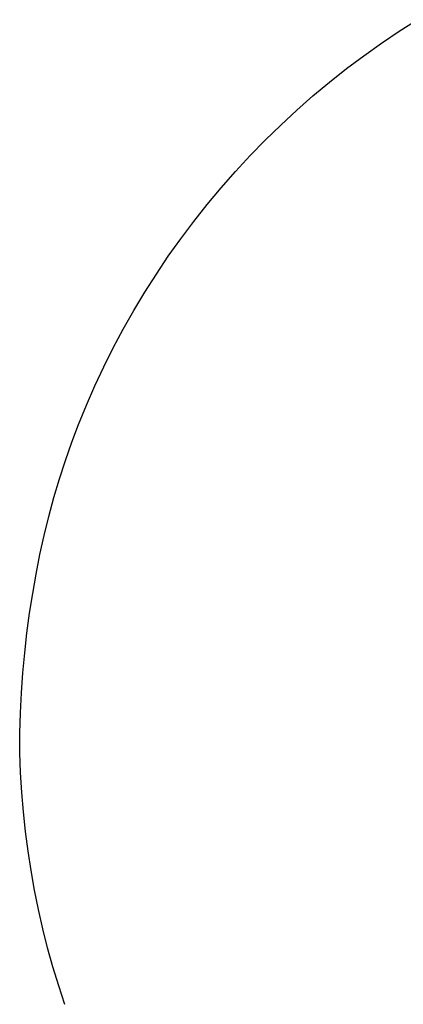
# Model space of a CAD drawing. Header units: millimetres. Extents: x 2619 to 3190, y 0 to 1912.
# Tile 2 of 15: x 2619 to 2662, y 94 to 203. Entities that reach past the tile are written whole.
import ezdxf

# ---------------------------------------------------------------- set-up
doc = ezdxf.new("R2010")
doc.units = ezdxf.units.MM
doc.layers.add('Make2D$Visible$Curves', color=7, linetype='Continuous', true_color=0x000000)

msp = doc.modelspace()

# ---------------------------------------------------------------- linework, layer by layer
at = {"layer": 'Make2D$Visible$Curves'}
for p, q in [((2661.3, 201.96), (2663.31, 203.24)), ((2659.32, 200.63), (2661.3, 201.96)), ((2657.37, 199.24), (2659.32, 200.63)), ((2655.45, 197.81), (2657.37, 199.24)), ((2653.57, 196.32), (2655.45, 197.81)), ((2651.72, 194.78), (2653.57, 196.32)), ((2649.92, 193.19), (2651.72, 194.78)), ((2648.15, 191.55), (2649.92, 193.19)), ((2646.42, 189.87), (2648.15, 191.55)), ((2644.74, 188.15), (2646.42, 189.87)), ((2643.11, 186.38), (2644.74, 188.15)), ((2641.52, 184.57), (2643.11, 186.38)), ((2639.98, 182.73), (2641.52, 184.57)), ((2638.49, 180.84), (2639.98, 182.73)), ((2637.05, 178.93), (2638.49, 180.84)), ((2635.67, 176.98), (2637.05, 178.93)), ((2634.34, 174.99), (2635.67, 176.98)), ((2633.06, 172.99), (2634.34, 174.99)), ((2631.84, 170.95), (2633.06, 172.99)), ((2630.67, 168.89), (2631.84, 170.95)), ((2629.56, 166.81), (2630.67, 168.89)), ((2628.51, 164.72), (2629.56, 166.81)), ((2627.52, 162.6), (2628.51, 164.72)), ((2626.58, 160.47), (2627.52, 162.6)), ((2625.7, 158.33), (2626.58, 160.47)), ((2624.95, 156.34), (2625.7, 158.33)), ((2624.24, 154.33), (2624.95, 156.34)), ((2623.58, 152.28), (2624.24, 154.33)), ((2622.97, 150.22), (2623.58, 152.28)), ((2622.4, 148.12), (2622.97, 150.22)), ((2621.89, 146.01), (2622.4, 148.12)), ((2621.41, 143.87), (2621.89, 146.01)), ((2620.99, 141.72), (2621.41, 143.87)), ((2620.61, 139.55), (2620.99, 141.72)), ((2620.27, 137.36), (2620.61, 139.55)), ((2619.98, 135.17), (2620.27, 137.36)), ((2619.74, 132.96), (2619.98, 135.17)), ((2619.53, 130.75), (2619.74, 132.96)), ((2619.37, 128.53), (2619.53, 130.75)), ((2619.25, 126.3), (2619.37, 128.53)), ((2619.17, 124.07), (2619.25, 126.3)), ((2619.19, 121.88), (2619.17, 124.07)), ((2619.27, 119.68), (2619.19, 121.88)), ((2619.4, 117.49), (2619.27, 119.68)), ((2619.58, 115.31), (2619.4, 117.49)), ((2619.81, 113.13), (2619.58, 115.31)), ((2620.1, 110.96), (2619.81, 113.13)), ((2620.43, 108.8), (2620.1, 110.96)), ((2620.82, 106.64), (2620.43, 108.8)), ((2621.25, 104.5), (2620.82, 106.64)), ((2621.74, 102.36), (2621.25, 104.5)), ((2622.27, 100.24), (2621.74, 102.36)), ((2622.86, 98.13), (2622.27, 100.24)), ((2623.5, 96.03), (2622.86, 98.13)), ((2624.18, 93.94), (2623.5, 96.03))]:
    msp.add_line(p, q, dxfattribs=at)

doc.saveas('drawing.dxf')
